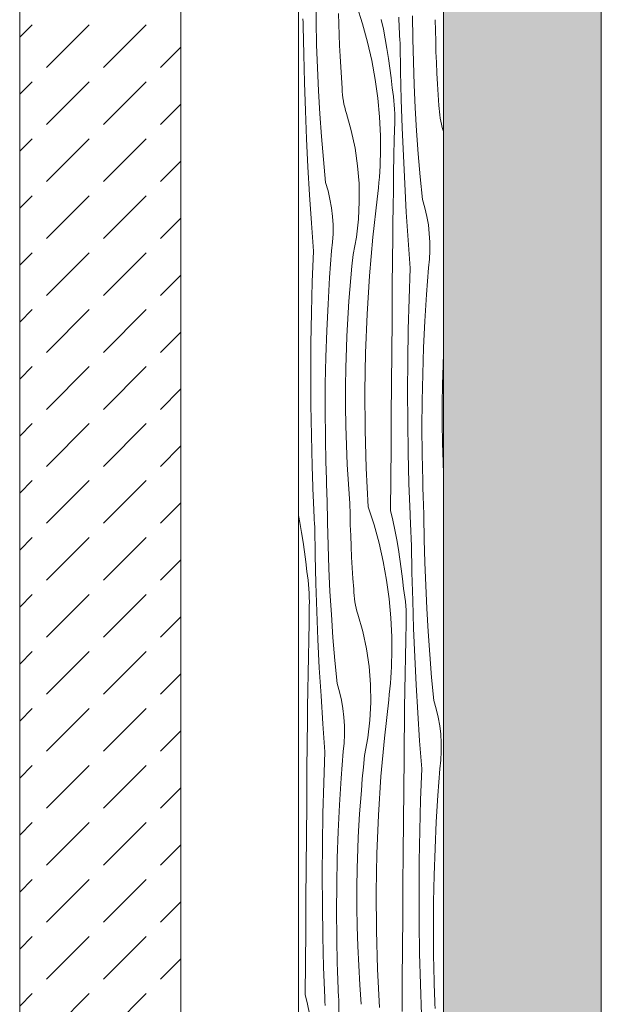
# Model space of a CAD drawing. Header units: millimetres. Extents: x -7814 to 55813, y 465 to 25965.
# Tile 10 of 112: x 20789 to 21510, y 10618 to 11840. Entities that reach past the tile are written whole.
import ezdxf

# ---------------------------------------------------------------- set-up
doc = ezdxf.new("R2010")
doc.units = ezdxf.units.MM
doc.layers.add('2D Drafting - General2', color=251, linetype='Continuous', lineweight=15)
doc.layers.add('2D Drafting - General81', color=251, linetype='Continuous', lineweight=20)

# ---------------------------------------------------------------- blocks, each defined once
blk = doc.blocks.new('*X26')
at = {"layer": '2D Drafting - General81', "linetype": 'Continuous'}
for p, q in [((-77659.6, 60090.3), (-77659.9, 60118.8)), ((-77609.1, 60109.9), (-77601.9, 60087.5)), ((-77675.7, 60089.2), (-77675.9, 60093.8)), ((-77631.3, 60087.3), (-77631.6, 60100.6)), ((-77578.6, 60093), (-77576.1, 60081)), ((-77556.7, 60091.4), (-77556.9, 60096)), ((-77556.5, 60086.7), (-77556.7, 60091.4)), ((-77539.5, 60069.1), (-77539.9, 60097.7)), ((-77511.6, 60079.4), (-77511.8, 60092.7)), ((-77675.5, 60084.5), (-77675.7, 60089.2)), ((-77674.9, 60049.6), (-77675.5, 60084.5)), ((-77658.9, 60061.7), (-77659.6, 60090.3)), ((-77630.8, 60074), (-77631.3, 60087.3)), ((-77601.9, 60087.5), (-77595.6, 60064.8)), ((-77576.1, 60081), (-77573.7, 60069)), ((-77556.3, 60082), (-77556.5, 60086.7)), ((-77556.1, 60077.4), (-77556.3, 60082)), ((-77511.2, 60066.1), (-77511.6, 60079.4)), ((-77630.3, 60060.7), (-77630.8, 60074)), ((-77573.7, 60069), (-77571.6, 60056.9)), ((-77555.9, 60072.7), (-77556.1, 60077.4)), ((-77555.6, 60068), (-77555.9, 60072.7)), ((-77555.4, 60063.3), (-77555.6, 60068)), ((-77538.9, 60040.5), (-77539.5, 60069.1)), ((-77510.8, 60052.8), (-77511.2, 60066.1)), ((-77657.9, 60033.1), (-77658.9, 60061.7)), ((-77629.6, 60047.3), (-77630.3, 60060.7)), ((-77595.6, 60064.8), (-77590.4, 60041.9)), ((-77571.6, 60056.9), (-77569.7, 60044.7)), ((-77554.8, 60028.4), (-77555.4, 60063.3)), ((-77674, 60014.7), (-77674.9, 60049.6)), ((-77628.9, 60034), (-77629.6, 60047.3)), ((-77590.4, 60041.9), (-77586.2, 60018.7)), ((-77569.7, 60044.7), (-77568, 60032.6)), ((-77510.2, 60039.5), (-77510.8, 60052.8)), ((-77656.6, 60004.6), (-77657.9, 60033.1)), ((-77628.1, 60020.8), (-77628.9, 60034)), ((-77568, 60032.6), (-77566.4, 60020.4)), ((-77537.8, 60012), (-77538.9, 60040.5)), ((-77509.6, 60026.2), (-77510.2, 60039.5)), ((-77627.1, 60007.5), (-77628.1, 60020.8)), ((-77586.2, 60018.7), (-77583.1, 59995.4)), ((-77566.4, 60020.4), (-77565.1, 60008.2)), ((-77553.9, 59993.5), (-77554.8, 60028.4)), ((-77508.8, 60012.9), (-77509.6, 60026.2)), ((-77672.8, 59979.8), (-77674, 60014.7)), ((-77627, 60003.5), (-77627.1, 60007.5)), ((-77564.3, 60002.9), (-77565.1, 60008.2)), ((-77536.5, 59983.4), (-77537.8, 60012)), ((-77508, 59999.6), (-77508.8, 60012.9)), ((-77654.9, 59976.1), (-77656.6, 60004.6)), ((-77626.7, 59999.6), (-77627, 60003.5)), ((-77626.2, 59995.7), (-77626.7, 59999.6)), ((-77625.6, 59991.8), (-77626.2, 59995.7)), ((-77583.1, 59995.4), (-77580.9, 59972)), ((-77563.6, 59997.6), (-77564.3, 60002.9)), ((-77563, 59992.2), (-77563.6, 59997.6)), ((-77552.8, 59958.6), (-77553.9, 59993.5)), ((-77507.1, 59986.3), (-77508, 59999.6)), ((-77624.9, 59987.9), (-77625.6, 59991.8)), ((-77624, 59984), (-77624.9, 59987.9)), ((-77623, 59980.2), (-77624, 59984)), ((-77562.6, 59986.9), (-77563, 59992.2)), ((-77562.2, 59981.5), (-77562.6, 59986.9)), ((-77562, 59976.1), (-77562.2, 59981.5)), ((-77534.8, 59954.9), (-77536.5, 59983.4)), ((-77506.9, 59982.4), (-77507.1, 59986.3)), ((-77506.6, 59978.4), (-77506.9, 59982.4)), ((-77671.4, 59944.9), (-77672.8, 59979.8)), ((-77652.8, 59947.6), (-77654.9, 59976.1)), ((-77621.9, 59976.4), (-77623, 59980.2)), ((-77615.9, 59955.1), (-77621.9, 59976.4)), ((-77580.9, 59972), (-77579.8, 59948.5)), ((-77562, 59970.7), (-77562, 59976.1)), ((-77562, 59965.4), (-77562, 59970.7)), ((-77506.1, 59974.5), (-77506.6, 59978.4)), ((-77505.5, 59970.6), (-77506.1, 59974.5)), ((-77504.8, 59966.7), (-77505.5, 59970.6)), ((-77562.5, 59944.5), (-77562, 59965.4)), ((-77551.3, 59923.7), (-77552.8, 59958.6)), ((-77503.9, 59962.9), (-77504.8, 59966.7)), ((-77503, 59959), (-77503.9, 59962.9)), ((-77501.8, 59955.2), (-77503, 59959)), ((-77669.7, 59910.1), (-77671.4, 59944.9)), ((-77650.5, 59919.1), (-77652.8, 59947.6)), ((-77611.2, 59933.4), (-77615.9, 59955.1)), ((-77579.8, 59948.5), (-77579.8, 59925)), ((-77562.9, 59923.6), (-77562.5, 59944.5)), ((-77532.8, 59926.4), (-77534.8, 59954.9)), ((-77501.3, 59953.5), (-77501.8, 59955.2)), ((-77608, 59911.4), (-77611.2, 59933.4)), ((-77580, 59918.1), (-77579.8, 59925)), ((-77563.3, 59902.7), (-77562.9, 59923.6)), ((-77549.6, 59888.9), (-77551.3, 59923.7)), ((-77530.4, 59897.9), (-77532.8, 59926.4)), ((-77667.6, 59875.2), (-77669.7, 59910.1)), ((-77647.7, 59890.6), (-77650.5, 59919.1)), ((-77606.2, 59889.3), (-77608, 59911.4)), ((-77580.6, 59904.4), (-77580.2, 59911.3)), ((-77580.2, 59911.3), (-77580, 59918.1)), ((-77581.6, 59890.7), (-77581, 59897.5)), ((-77581, 59897.5), (-77580.6, 59904.4)), ((-77563.6, 59881.8), (-77563.3, 59902.7)), ((-77527.7, 59869.4), (-77530.4, 59897.9)), ((-77644.7, 59880.3), (-77647.7, 59890.6)), ((-77605.9, 59867.2), (-77606.2, 59889.3)), ((-77582.9, 59877), (-77582.2, 59883.9)), ((-77582.2, 59883.9), (-77581.6, 59890.7)), ((-77547.6, 59854), (-77549.6, 59888.9)), ((-77665.3, 59840.4), (-77667.6, 59875.2)), ((-77642.3, 59869.9), (-77644.7, 59880.3)), ((-77583.7, 59870.2), (-77582.9, 59877)), ((-77563.9, 59860.9), (-77563.6, 59881.8)), ((-77640.4, 59859.3), (-77642.3, 59869.9)), ((-77639.2, 59848.7), (-77640.4, 59859.3)), ((-77607, 59845), (-77605.9, 59867.2)), ((-77589.1, 59822.7), (-77583.7, 59870.2)), ((-77564.2, 59840), (-77563.9, 59860.9)), ((-77524.6, 59859.2), (-77527.7, 59869.4)), ((-77522.2, 59848.7), (-77524.6, 59859.2)), ((-77638.5, 59838), (-77639.2, 59848.7)), ((-77545.3, 59819.2), (-77547.6, 59854)), ((-77520.3, 59838.2), (-77522.2, 59848.7)), ((-77662.7, 59805.5), (-77665.3, 59840.4)), ((-77638.5, 59827.2), (-77638.5, 59838)), ((-77609.5, 59823), (-77607, 59845)), ((-77564.4, 59819.1), (-77564.2, 59840)), ((-77519.1, 59827.5), (-77520.3, 59838.2)), ((-77639.1, 59816.5), (-77638.5, 59827.2)), ((-77613.5, 59801.2), (-77609.5, 59823)), ((-77593.3, 59775), (-77589.1, 59822.7)), ((-77518.4, 59816.8), (-77519.1, 59827.5)), ((-77640.2, 59805.9), (-77639.1, 59816.5)), ((-77564.6, 59798.2), (-77564.4, 59819.1)), ((-77542.7, 59784.4), (-77545.3, 59819.2)), ((-77518.4, 59806.1), (-77518.4, 59816.8)), ((-77664.2, 59767.4), (-77662.7, 59805.5)), ((-77642.7, 59772.9), (-77640.2, 59805.9)), ((-77615, 59786.7), (-77613.5, 59801.2)), ((-77565, 59758.9), (-77564.6, 59798.2)), ((-77519, 59795.4), (-77518.4, 59806.1)), ((-77616.4, 59772.3), (-77615, 59786.7)), ((-77520.2, 59784.7), (-77519, 59795.4)), ((-77644.7, 59739.9), (-77642.7, 59772.9)), ((-77596.3, 59727.3), (-77593.3, 59775)), ((-77544.1, 59746.2), (-77542.7, 59784.4)), ((-77522.6, 59751.7), (-77520.2, 59784.7)), ((-77665.2, 59729.3), (-77664.2, 59767.4)), ((-77617.7, 59757.8), (-77616.4, 59772.3)), ((-77618.8, 59743.4), (-77617.7, 59757.8)), ((-77565.3, 59719.5), (-77565, 59758.9)), ((-77524.7, 59718.8), (-77522.6, 59751.7)), ((-77646.3, 59706.9), (-77644.7, 59739.9)), ((-77619.8, 59728.9), (-77618.8, 59743.4)), ((-77545.2, 59708.1), (-77544.1, 59746.2)), ((-77665.9, 59691.1), (-77665.2, 59729.3)), ((-77620.7, 59714.4), (-77619.8, 59728.9)), ((-77598.3, 59679.5), (-77596.3, 59727.3)), ((-77621.4, 59699.9), (-77620.7, 59714.4)), ((-77565.7, 59680.2), (-77565.3, 59719.5)), ((-77526.2, 59685.8), (-77524.7, 59718.8)), ((-77647.4, 59673.9), (-77646.3, 59706.9)), ((-77622, 59685.4), (-77621.4, 59699.9)), ((-77545.8, 59670), (-77545.2, 59708.1)), ((-77666.1, 59653), (-77665.9, 59691.1)), ((-77622.8, 59661.3), (-77622, 59685.4)), ((-77599.1, 59631.7), (-77598.3, 59679.5)), ((-77566, 59640.8), (-77565.7, 59680.2)), ((-77527.3, 59652.7), (-77526.2, 59685.8)), ((-77502, 59664.2), (-77501.3, 59678.7)), ((-77501.3, 59678.7), (-77501.3, 59679.1)), ((-77648.1, 59640.9), (-77647.4, 59673.9)), ((-77546, 59631.8), (-77545.8, 59670)), ((-77502.7, 59640.1), (-77502, 59664.2)), ((-77665.9, 59614.8), (-77666.1, 59653)), ((-77623.1, 59637.1), (-77622.8, 59661.3)), ((-77528, 59619.7), (-77527.3, 59652.7)), ((-77648.3, 59607.8), (-77648.1, 59640.9)), ((-77566.3, 59601.5), (-77566, 59640.8)), ((-77503.1, 59616), (-77502.7, 59640.1)), ((-77623.1, 59613), (-77623.1, 59637.1)), ((-77598.8, 59583.9), (-77599.1, 59631.7)), ((-77545.9, 59593.6), (-77546, 59631.8)), ((-77665.4, 59576.7), (-77665.9, 59614.8)), ((-77528.2, 59586.6), (-77528, 59619.7)), ((-77503.1, 59591.8), (-77503.1, 59616)), ((-77648, 59574.8), (-77648.3, 59607.8)), ((-77622.8, 59588.8), (-77623.1, 59613)), ((-77566.5, 59562.2), (-77566.3, 59601.5)), ((-77545.3, 59555.5), (-77545.9, 59593.6)), ((-77502.7, 59567.7), (-77503.1, 59591.8)), ((-77622, 59564.7), (-77622.8, 59588.8)), ((-77597.4, 59536.1), (-77598.8, 59583.9)), ((-77528, 59553.6), (-77528.2, 59586.6)), ((-77664.4, 59538.5), (-77665.4, 59576.7)), ((-77647.4, 59541.7), (-77648, 59574.8)), ((-77502, 59543.5), (-77502.7, 59567.7)), ((-77621, 59540.6), (-77622, 59564.7)), ((-77566.8, 59522.8), (-77566.5, 59562.2)), ((-77544.3, 59517.3), (-77545.3, 59555.5)), ((-77527.3, 59520.6), (-77528, 59553.6)), ((-77647.2, 59536.2), (-77647.4, 59541.7)), ((-77501.3, 59529.2), (-77502, 59543.5)), ((-77663, 59500.4), (-77664.4, 59538.5)), ((-77647, 59530.6), (-77647.2, 59536.2)), ((-77646.8, 59525.1), (-77647, 59530.6)), ((-77619.5, 59516.5), (-77621, 59540.6)), ((-77594.9, 59488.4), (-77597.4, 59536.1)), ((-77646.7, 59519.5), (-77646.8, 59525.1)), ((-77646.4, 59514), (-77646.7, 59519.5)), ((-77617.7, 59492.4), (-77619.5, 59516.5)), ((-77567.1, 59483.5), (-77566.8, 59522.8)), ((-77542.9, 59479.2), (-77544.3, 59517.3)), ((-77527.1, 59515), (-77527.3, 59520.6)), ((-77646.2, 59508.4), (-77646.4, 59514)), ((-77646, 59502.9), (-77646.2, 59508.4)), ((-77527, 59509.5), (-77527.1, 59515)), ((-77526.8, 59503.9), (-77527, 59509.5)), ((-77662.8, 59495.7), (-77663, 59500.4)), ((-77662.6, 59491), (-77662.8, 59495.7)), ((-77645.7, 59497.3), (-77646, 59502.9)), ((-77645.4, 59468.8), (-77645.7, 59497.3)), ((-77617.4, 59479.1), (-77617.7, 59492.4)), ((-77526.6, 59498.4), (-77526.8, 59503.9)), ((-77526.4, 59492.8), (-77526.6, 59498.4)), ((-77526.2, 59487.3), (-77526.4, 59492.8)), ((-77662.4, 59486.4), (-77662.6, 59491)), ((-77662.2, 59481.7), (-77662.4, 59486.4)), ((-77661.9, 59477), (-77662.2, 59481.7)), ((-77594.9, 59488.4), (-77587.6, 59466)), ((-77567.1, 59483.5), (-77564.4, 59471.5)), ((-77525.9, 59481.7), (-77526.2, 59487.3)), ((-77525.7, 59476.2), (-77525.9, 59481.7)), ((-77681.3, 59477.6), (-77679.6, 59468.6)), ((-77679.6, 59468.6), (-77677.5, 59456.5)), ((-77661.7, 59472.3), (-77661.9, 59477)), ((-77661.5, 59467.7), (-77661.7, 59472.3)), ((-77661.2, 59463), (-77661.5, 59467.7)), ((-77644.7, 59440.2), (-77645.4, 59468.8)), ((-77617.1, 59465.8), (-77617.4, 59479.1)), ((-77564.4, 59471.5), (-77561.8, 59459.5)), ((-77542.7, 59474.5), (-77542.9, 59479.2)), ((-77542.5, 59469.9), (-77542.7, 59474.5)), ((-77542.3, 59465.2), (-77542.5, 59469.9)), ((-77525.3, 59447.6), (-77525.7, 59476.2)), ((-77677.5, 59456.5), (-77675.5, 59444.4)), ((-77660.7, 59428.1), (-77661.2, 59463)), ((-77616.6, 59452.5), (-77617.1, 59465.8)), ((-77587.6, 59466), (-77581.4, 59443.3)), ((-77561.8, 59459.5), (-77559.5, 59447.4)), ((-77542.1, 59460.5), (-77542.3, 59465.2)), ((-77541.9, 59455.8), (-77542.1, 59460.5)), ((-77541.7, 59451.2), (-77541.9, 59455.8)), ((-77675.5, 59444.4), (-77673.8, 59432.3)), ((-77616.1, 59439.1), (-77616.6, 59452.5)), ((-77581.4, 59443.3), (-77576.2, 59420.4)), ((-77559.5, 59447.4), (-77557.4, 59435.4)), ((-77541.4, 59446.5), (-77541.7, 59451.2)), ((-77541.2, 59441.8), (-77541.4, 59446.5)), ((-77524.6, 59419), (-77525.3, 59447.6)), ((-77673.8, 59432.3), (-77672.3, 59420.1)), ((-77643.7, 59411.6), (-77644.7, 59440.2)), ((-77615.4, 59425.8), (-77616.1, 59439.1)), ((-77557.4, 59435.4), (-77555.5, 59423.2)), ((-77540.6, 59406.9), (-77541.2, 59441.8)), ((-77672.3, 59420.1), (-77671, 59407.9)), ((-77659.8, 59393.2), (-77660.7, 59428.1)), ((-77614.7, 59412.5), (-77615.4, 59425.8)), ((-77576.2, 59420.4), (-77572, 59397.2)), ((-77555.5, 59423.2), (-77553.8, 59411.1)), ((-77523.6, 59390.5), (-77524.6, 59419)), ((-77670.1, 59402.6), (-77671, 59407.9)), ((-77642.3, 59383.1), (-77643.7, 59411.6)), ((-77613.9, 59399.2), (-77614.7, 59412.5)), ((-77553.8, 59411.1), (-77552.2, 59398.9)), ((-77539.7, 59372), (-77540.6, 59406.9)), ((-77669.4, 59397.2), (-77670.1, 59402.6)), ((-77668.9, 59391.9), (-77669.4, 59397.2)), ((-77612.9, 59386), (-77613.9, 59399.2)), ((-77572, 59397.2), (-77568.8, 59373.9)), ((-77552.2, 59398.9), (-77550.9, 59386.7)), ((-77668.4, 59386.5), (-77668.9, 59391.9)), ((-77668.1, 59381.2), (-77668.4, 59386.5)), ((-77658.6, 59358.3), (-77659.8, 59393.2)), ((-77640.6, 59354.5), (-77642.3, 59383.1)), ((-77612.8, 59382), (-77612.9, 59386)), ((-77612.4, 59378.1), (-77612.8, 59382)), ((-77550.1, 59381.4), (-77550.9, 59386.7)), ((-77522.3, 59361.9), (-77523.6, 59390.5)), ((-77667.9, 59375.8), (-77668.1, 59381.2)), ((-77667.8, 59370.4), (-77667.9, 59375.8)), ((-77667.9, 59365), (-77667.8, 59370.4)), ((-77612, 59374.2), (-77612.4, 59378.1)), ((-77611.4, 59370.2), (-77612, 59374.2)), ((-77610.7, 59366.4), (-77611.4, 59370.2)), ((-77568.8, 59373.9), (-77566.7, 59350.5)), ((-77549.4, 59376.1), (-77550.1, 59381.4)), ((-77548.8, 59370.7), (-77549.4, 59376.1)), ((-77548.4, 59365.4), (-77548.8, 59370.7)), ((-77538.6, 59337.1), (-77539.7, 59372)), ((-77668.3, 59344.1), (-77667.9, 59365)), ((-77657.2, 59323.4), (-77658.6, 59358.3)), ((-77609.8, 59362.5), (-77610.7, 59366.4)), ((-77608.8, 59358.7), (-77609.8, 59362.5)), ((-77607.7, 59354.9), (-77608.8, 59358.7)), ((-77548, 59360), (-77548.4, 59365.4)), ((-77547.8, 59354.6), (-77548, 59360)), ((-77520.6, 59333.4), (-77522.3, 59361.9)), ((-77638.6, 59326), (-77640.6, 59354.5)), ((-77601.6, 59333.6), (-77607.7, 59354.9)), ((-77566.7, 59350.5), (-77565.6, 59327)), ((-77547.8, 59349.2), (-77547.8, 59354.6)), ((-77547.8, 59343.8), (-77547.8, 59349.2)), ((-77668.7, 59323.2), (-77668.3, 59344.1)), ((-77597, 59311.9), (-77601.6, 59333.6)), ((-77548.3, 59323), (-77547.8, 59343.8)), ((-77537.1, 59302.2), (-77538.6, 59337.1)), ((-77518.5, 59304.9), (-77520.6, 59333.4)), ((-77669.1, 59302.3), (-77668.7, 59323.2)), ((-77655.5, 59288.5), (-77657.2, 59323.4)), ((-77636.2, 59297.6), (-77638.6, 59326)), ((-77565.6, 59327), (-77565.6, 59303.5)), ((-77548.7, 59302.1), (-77548.3, 59323)), ((-77593.8, 59289.9), (-77597, 59311.9)), ((-77669.5, 59281.5), (-77669.1, 59302.3)), ((-77633.5, 59269.1), (-77636.2, 59297.6)), ((-77566, 59289.8), (-77565.8, 59296.6)), ((-77565.8, 59296.6), (-77565.6, 59303.5)), ((-77549, 59281.2), (-77548.7, 59302.1)), ((-77535.4, 59267.4), (-77537.1, 59302.2)), ((-77516.2, 59276.4), (-77518.5, 59304.9)), ((-77653.4, 59253.7), (-77655.5, 59288.5)), ((-77592, 59267.8), (-77593.8, 59289.9)), ((-77566.4, 59282.9), (-77566, 59289.8)), ((-77669.8, 59260.6), (-77669.5, 59281.5)), ((-77567.4, 59269.2), (-77566.8, 59276)), ((-77566.8, 59276), (-77566.4, 59282.9)), ((-77549.4, 59260.3), (-77549, 59281.2)), ((-77513.5, 59247.9), (-77516.2, 59276.4)), ((-77670, 59239.7), (-77669.8, 59260.6)), ((-77630.5, 59258.8), (-77633.5, 59269.1)), ((-77591.7, 59245.6), (-77592, 59267.8)), ((-77568.7, 59255.5), (-77568, 59262.3)), ((-77568, 59262.3), (-77567.4, 59269.2)), ((-77549.7, 59239.4), (-77549.4, 59260.3)), ((-77533.4, 59232.5), (-77535.4, 59267.4)), ((-77651.1, 59218.9), (-77653.4, 59253.7)), ((-77628, 59248.4), (-77630.5, 59258.8)), ((-77626.2, 59237.8), (-77628, 59248.4)), ((-77574.8, 59201.2), (-77569.5, 59248.7)), ((-77569.5, 59248.7), (-77568.7, 59255.5)), ((-77510.4, 59237.7), (-77513.5, 59247.9)), ((-77670.3, 59218.8), (-77670, 59239.7)), ((-77624.9, 59227.2), (-77626.2, 59237.8)), ((-77592.8, 59223.5), (-77591.7, 59245.6)), ((-77550, 59218.5), (-77549.7, 59239.4)), ((-77508, 59227.2), (-77510.4, 59237.7)), ((-77624.3, 59216.5), (-77624.9, 59227.2)), ((-77595.3, 59201.5), (-77592.8, 59223.5)), ((-77531.1, 59197.7), (-77533.4, 59232.5)), ((-77506.1, 59216.6), (-77508, 59227.2)), ((-77670.5, 59197.9), (-77670.3, 59218.8)), ((-77648.5, 59184), (-77651.1, 59218.9)), ((-77624.3, 59205.7), (-77624.3, 59216.5)), ((-77550.2, 59197.6), (-77550, 59218.5)), ((-77504.9, 59206), (-77506.1, 59216.6)), ((-77624.8, 59195), (-77624.3, 59205.7)), ((-77599.3, 59179.6), (-77595.3, 59201.5)), ((-77579.1, 59153.5), (-77574.8, 59201.2)), ((-77504.2, 59195.3), (-77504.9, 59206)), ((-77670.8, 59158.5), (-77670.5, 59197.9)), ((-77626, 59184.4), (-77624.8, 59195)), ((-77550.4, 59176.7), (-77550.2, 59197.6)), ((-77528.5, 59162.9), (-77531.1, 59197.7)), ((-77504.2, 59184.6), (-77504.2, 59195.3)), ((-77650, 59145.9), (-77648.5, 59184)), ((-77628.5, 59151.4), (-77626, 59184.4)), ((-77600.8, 59165.2), (-77599.3, 59179.6)), ((-77550.8, 59137.4), (-77550.4, 59176.7)), ((-77504.8, 59173.9), (-77504.2, 59184.6)), ((-77602.2, 59150.8), (-77600.8, 59165.2)), ((-77529.9, 59124.7), (-77528.5, 59162.9)), ((-77508.4, 59130.2), (-77506, 59163.2)), ((-77506, 59163.2), (-77504.8, 59173.9)), ((-77671.2, 59119.2), (-77670.8, 59158.5)), ((-77630.5, 59118.4), (-77628.5, 59151.4)), ((-77603.4, 59136.3), (-77602.2, 59150.8)), ((-77582.1, 59105.8), (-77579.1, 59153.5)), ((-77651, 59107.8), (-77650, 59145.9)), ((-77604.6, 59121.9), (-77603.4, 59136.3)), ((-77551.1, 59098), (-77550.8, 59137.4)), ((-77510.4, 59097.3), (-77508.4, 59130.2)), ((-77671.5, 59079.9), (-77671.2, 59119.2)), ((-77632.1, 59085.4), (-77630.5, 59118.4)), ((-77605.6, 59107.4), (-77604.6, 59121.9)), ((-77530.9, 59086.6), (-77529.9, 59124.7)), ((-77651.7, 59069.6), (-77651, 59107.8)), ((-77606.5, 59092.9), (-77605.6, 59107.4)), ((-77584.1, 59058), (-77582.1, 59105.8)), ((-77607.2, 59078.4), (-77606.5, 59092.9)), ((-77551.4, 59058.7), (-77551.1, 59098)), ((-77512, 59064.2), (-77510.4, 59097.3)), ((-77671.8, 59040.5), (-77671.5, 59079.9)), ((-77633.2, 59052.4), (-77632.1, 59085.4)), ((-77607.8, 59063.9), (-77607.2, 59078.4)), ((-77531.6, 59048.4), (-77530.9, 59086.6)), ((-77651.9, 59031.5), (-77651.7, 59069.6)), ((-77513.1, 59031.2), (-77512, 59064.2)), ((-77633.9, 59019.3), (-77633.2, 59052.4)), ((-77608.5, 59039.8), (-77607.8, 59063.9)), ((-77584.9, 59010.2), (-77584.1, 59058)), ((-77551.8, 59019.3), (-77551.4, 59058.7)), ((-77672.1, 59001.2), (-77671.8, 59040.5)), ((-77608.9, 59015.6), (-77608.5, 59039.8)), ((-77531.8, 59010.3), (-77531.6, 59048.4)), ((-77651.7, 58993.3), (-77651.9, 59031.5)), ((-77513.8, 58998.2), (-77513.1, 59031.2)), ((-77634.1, 58986.3), (-77633.9, 59019.3)), ((-77608.9, 58991.5), (-77608.9, 59015.6)), ((-77552, 58980), (-77551.8, 59019.3)), ((-77584.6, 58962.4), (-77584.9, 59010.2)), ((-77531.6, 58972.1), (-77531.8, 59010.3)), ((-77672.4, 58961.8), (-77672.1, 59001.2)), ((-77651.1, 58955.1), (-77651.7, 58993.3)), ((-77608.6, 58967.3), (-77608.9, 58991.5)), ((-77514, 58965.1), (-77513.8, 58998.2)), ((-77633.8, 58953.3), (-77634.1, 58986.3)), ((-77552.3, 58940.6), (-77552, 58980)), ((-77607.8, 58943.2), (-77608.6, 58967.3)), ((-77531.1, 58934), (-77531.6, 58972.1)), ((-77672.7, 58922.5), (-77672.4, 58961.8)), ((-77650.2, 58917), (-77651.1, 58955.1)), ((-77583.2, 58914.6), (-77584.6, 58962.4)), ((-77513.8, 58932.1), (-77514, 58965.1)), ((-77633.2, 58920.2), (-77633.8, 58953.3)), ((-77606.7, 58919.1), (-77607.8, 58943.2)), ((-77552.6, 58901.3), (-77552.3, 58940.6)), ((-77530.1, 58895.8), (-77531.1, 58934)), ((-77513.1, 58899), (-77513.8, 58932.1)), ((-77672.9, 58883.1), (-77672.7, 58922.5)), ((-77633, 58914.7), (-77633.2, 58920.2)), ((-77605.3, 58895), (-77606.7, 58919.1)), ((-77648.8, 58878.9), (-77650.2, 58917)), ((-77632.8, 58909.1), (-77633, 58914.7)), ((-77632.6, 58903.6), (-77632.8, 58909.1)), ((-77580.7, 58866.9), (-77583.2, 58914.6)), ((-77632.4, 58898), (-77632.6, 58903.6)), ((-77632.2, 58892.5), (-77632.4, 58898)), ((-77603.5, 58870.9), (-77605.3, 58895)), ((-77552.9, 58862), (-77552.6, 58901.3)), ((-77528.7, 58857.7), (-77530.1, 58895.8)), ((-77512.9, 58893.5), (-77513.1, 58899)), ((-77512.8, 58887.9), (-77512.9, 58893.5)), ((-77672.9, 58883.1), (-77670.2, 58871.2)), ((-77632, 58886.9), (-77632.2, 58892.5)), ((-77631.8, 58881.4), (-77632, 58886.9)), ((-77631.5, 58875.8), (-77631.8, 58881.4)), ((-77512.6, 58882.4), (-77512.8, 58887.9)), ((-77512.4, 58876.8), (-77512.6, 58882.4)), ((-77670.2, 58871.2), (-77667.7, 58859.2)), ((-77648.6, 58874.2), (-77648.8, 58878.9)), ((-77648.4, 58869.5), (-77648.6, 58874.2)), ((-77631.2, 58847.3), (-77631.5, 58875.8)), ((-77512.2, 58871.3), (-77512.4, 58876.8)), ((-77511.9, 58865.8), (-77512.2, 58871.3))]:
    blk.add_line(p, q, dxfattribs=at)
blk = doc.blocks.new('Wype_nienie_27')
at = {"layer": '2D Drafting - General2', "linetype": 'Continuous'}
for p, q in [((-77681.3, 67937), (-77681.3, 53283.6)), ((-77501.3, 53283.6), (-77501.3, 67937))]:
    blk.add_line(p, q, dxfattribs=at)
at = {"layer": '2D Drafting - General81', "linetype": 'Continuous'}
blk.add_blockref('*X26', (0, 0), dxfattribs=at)

msp = doc.modelspace()

# ---------------------------------------------------------------- hatches: boundary and pattern name
at = {"layer": '2D Drafting - General81', "linetype": 'Continuous'}
h = msp.add_hatch(dxfattribs=at)
h.set_pattern_fill('SOLID___DASHED', color=256, style=0, pattern_type=2)
h.set_pattern_definition([(45, (98815.82, -48252.71), (-70.71068, 70.71068), []), (45, (98780.46, -48217.35), (-70.71068, 70.71068), [75, -25])])
h.paths.add_polyline_path([(21314.49, 5030.87), (21510.03, 5030.87), (21510.03, 19684.29), (21314.49, 19684.29)], flags=0)
h = msp.add_hatch(dxfattribs=at)
h.set_pattern_fill('BETON', color=256, style=0, pattern_type=2)
h.set_pattern_definition([(45, (98815.82, -48252.71), (-70.71068, 70.71068), [75, -25]), (45, (98815.82, -48182), (-70.71068, 70.71068), [75, -25])])
h.paths.add_polyline_path([(20788.72, 12256.08), (20988.72, 12256.08), (20988.72, 6286.08), (20788.72, 6286.08)], flags=0)

# ---------------------------------------------------------------- linework, layer by layer
at = {"layer": '2D Drafting - General2', "linetype": 'Continuous', "flags": 128}
for points in [[(21314.49, 5030.87), (21510.03, 5030.87), (21510.03, 19684.29), (21314.49, 19684.29)], [(20788.72, 12256.08), (20988.72, 12256.08), (20988.72, 6286.08), (20788.72, 6286.08)]]:
    msp.add_lwpolyline(points, close=True, dxfattribs=at)

# ---------------------------------------------------------------- block references
at = {"layer": '2D Drafting - General81', "linetype": 'Continuous'}
msp.add_blockref('Wype_nienie_27', (98815.82, -48252.71), dxfattribs=at)

doc.saveas('drawing.dxf')
